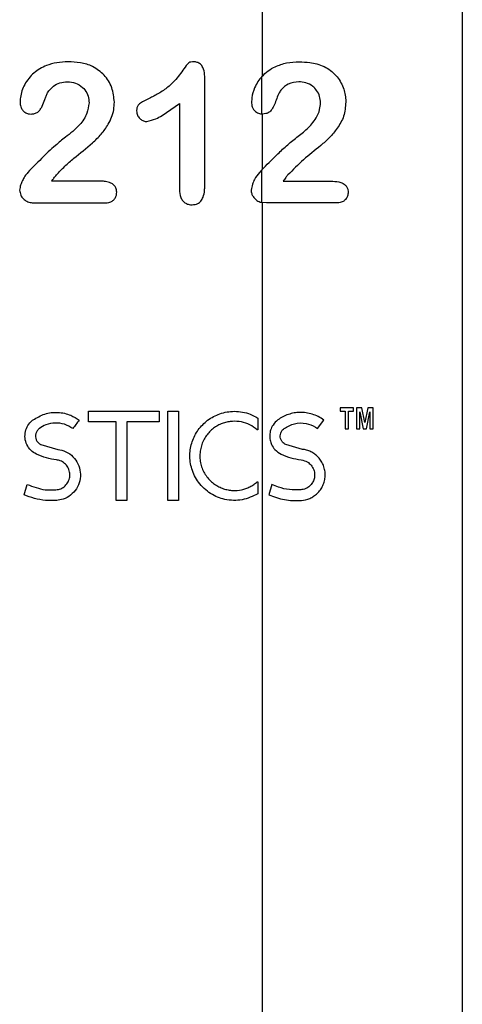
# Paper-space layout '1012-790 Hybird Padfoot' of a CAD drawing. Header units: millimetres. Extents: x 51 to 2966, y 67 to 3970.
# Tile 29 of 115: x 2281 to 2369, y 1669 to 1865. Entities that reach past the tile are written whole.
import ezdxf

# ---------------------------------------------------------------- set-up
doc = ezdxf.new("R2010")
doc.units = ezdxf.units.MM

psp = doc.layouts.new('1012-790 Hybird Padfoot')

# ---------------------------------------------------------------- linework, layer by layer
at = {"color": 7, "linetype": 'Continuous', "lineweight": 25}
for p, q in [((2329.59, 1853.75), (2329.59, 2129.76)), ((2369.38, 2129.76), (2369.38, 1567.07)), ((2318.07, 1831.88), (2318.07, 1853.6)), ((2329.45, 1846.14), (2329.45, 1853.6)), ((2313.03, 1848.23), (2313.03, 1831.11)), ((2329.59, 1846.13), (2329.45, 1846.14)), ((2329.59, 1835.17), (2329.59, 1846.13)), ((2329.45, 1835.02), (2328.95, 1834.51)), ((2329.45, 1828.51), (2329.45, 1835.02)), ((2330.34, 1828.42), (2329.45, 1828.51)), ((2329.59, 1558.92), (2329.59, 1828.48)), ((2294.92, 1784.83), (2294.92, 1786.94)), ((2308.97, 1786.94), (2308.97, 1784.83)), ((2310.73, 1769.2), (2310.73, 1786.94)), ((2310.73, 1786.94), (2312.83, 1786.94)), ((2312.83, 1786.94), (2312.83, 1769.2)), ((2345.07, 1787.65), (2345.07, 1786.94)), ((2347.7, 1787.65), (2345.07, 1787.65)), ((2345.07, 1786.94), (2346.05, 1786.94)), ((2346.05, 1786.94), (2346.05, 1783.43)), ((2346.71, 1786.94), (2347.7, 1786.94)), ((2346.71, 1783.43), (2346.71, 1786.94)), ((2347.7, 1786.94), (2347.7, 1787.65)), ((2348.3, 1787.65), (2348.3, 1783.43)), ((2349.39, 1787.65), (2348.3, 1787.65)), ((2348.96, 1786.81), (2349.63, 1783.43)), ((2348.96, 1783.43), (2348.96, 1786.81)), ((2349.97, 1784.72), (2349.39, 1787.65)), ((2350.56, 1787.65), (2349.97, 1784.72)), ((2350.3, 1783.43), (2350.98, 1786.81)), ((2351.64, 1787.65), (2350.56, 1787.65)), ((2350.98, 1786.81), (2350.98, 1783.43)), ((2351.64, 1783.43), (2351.64, 1787.65)), ((2300.41, 1784.83), (2294.92, 1784.83)), ((2300.41, 1769.2), (2300.41, 1784.83)), ((2308.97, 1784.83), (2302.52, 1784.83)), ((2302.52, 1784.83), (2302.52, 1769.2)), ((2328.65, 1785.61), (2328.65, 1783.24)), ((2340.54, 1783.49), (2341.81, 1785.18)), ((2328.65, 1783.24), (2328.53, 1783.24)), ((2346.05, 1783.43), (2346.71, 1783.43)), ((2349.63, 1783.43), (2350.3, 1783.43)), ((2350.98, 1783.43), (2351.64, 1783.43)), ((2285.44, 1780.32), (2288.77, 1779.37)), ((2337.53, 1779.37), (2334.2, 1780.32)), ((2282.07, 1770.34), (2282.68, 1772.38)), ((2328.65, 1772.9), (2328.65, 1770.53)), ((2331.44, 1772.38), (2330.83, 1770.34)), ((2302.52, 1769.2), (2300.41, 1769.2)), ((2312.83, 1769.2), (2310.73, 1769.2))]:
    psp.add_line(p, q, dxfattribs=at)
for points, knots in [([(2290.8, 1856.52), (2290.07, 1856.48), (2288.61, 1856.41), (2286.26, 1855.78), (2283.92, 1854.41), (2282.11, 1852.15), (2281.36, 1850.02), (2281.3, 1848.8), (2281.28, 1848.5)], [0, 0, 0, 0, 0.157967, 0.31521, 0.526499, 0.738868, 0.934318, 1, 1, 1, 1]), ([(2295.74, 1855.59), (2295.34, 1855.75), (2294.56, 1856.07), (2292.9, 1856.44), (2291.64, 1856.49), (2290.8, 1856.52)], [0, 0, 0, 0, 0.250764, 0.501999, 1, 1, 1, 1]), ([(2315.91, 1856.52), (2315.71, 1856.51), (2315.38, 1856.5), (2314.91, 1856.37), (2314.36, 1855.8), (2313.44, 1854.41), (2312.03, 1852.58), (2310.09, 1850.93), (2308.51, 1849.98), (2307.54, 1849.51), (2307.25, 1849.37)], [0, 0, 0, 0, 0.055584, 0.09168, 0.12837, 0.260378, 0.524401, 0.72099, 0.917895, 1, 1, 1, 1]), ([(2318.07, 1853.6), (2318.04, 1854.09), (2317.99, 1854.87), (2317.5, 1855.79), (2316.92, 1856.32), (2316.34, 1856.49), (2316.01, 1856.51), (2315.91, 1856.52)], [0, 0, 0, 0, 0.343129, 0.539809, 0.737679, 0.916028, 1, 1, 1, 1]), ([(2329.45, 1853.6), (2329.85, 1853.99), (2330.66, 1854.78), (2332.31, 1855.69), (2334.37, 1856.41), (2336.06, 1856.48), (2336.91, 1856.52)], [0, 0, 0, 0, 0.198903, 0.403248, 0.696632, 1, 1, 1, 1]), ([(2336.91, 1856.52), (2337.6, 1856.5), (2338.76, 1856.46), (2340.43, 1856.15), (2341.37, 1855.78), (2341.85, 1855.59)], [0, 0, 0, 0, 0.424169, 0.709578, 1, 1, 1, 1]), ([(2300.06, 1848.49), (2299.95, 1849.46), (2299.74, 1851.41), (2298.19, 1854.03), (2296.55, 1855.07), (2295.74, 1855.59)], [0, 0, 0, 0, 0.335591, 0.672724, 1, 1, 1, 1]), ([(2341.85, 1855.59), (2342.27, 1855.35), (2343.11, 1854.87), (2344.53, 1853.57), (2345.72, 1851.56), (2346.15, 1849.62), (2346.17, 1848.64), (2346.17, 1848.49)], [0, 0, 0, 0, 0.177186, 0.35381, 0.673717, 0.948996, 1, 1, 1, 1]), ([(2286.77, 1850.36), (2287.13, 1850.83), (2287.78, 1851.68), (2289.21, 1852.44), (2290.19, 1852.52), (2290.69, 1852.56)], [0, 0, 0, 0, 0.374949, 0.681302, 1, 1, 1, 1]), ([(2290.69, 1852.56), (2291.23, 1852.51), (2292.33, 1852.4), (2293.71, 1851.56), (2294.62, 1850.36), (2294.99, 1849.24), (2295.01, 1848.55), (2295.02, 1848.33)], [0, 0, 0, 0, 0.242227, 0.48678, 0.695192, 0.901642, 1, 1, 1, 1]), ([(2329.45, 1853.6), (2329.18, 1853.27), (2328.64, 1852.61), (2327.89, 1851.21), (2327.45, 1849.78), (2327.41, 1848.78), (2327.39, 1848.5)], [0, 0, 0, 0, 0.250136, 0.508847, 0.863025, 1, 1, 1, 1]), ([(2336.8, 1852.56), (2336.08, 1852.47), (2334.8, 1852.32), (2333.54, 1851.3), (2333.04, 1850.58), (2332.88, 1850.36)], [0, 0, 0, 0, 0.474359, 0.839926, 1, 1, 1, 1]), ([(2341.13, 1848.33), (2341.09, 1848.78), (2341.02, 1849.67), (2340.42, 1850.82), (2339.48, 1851.8), (2338.22, 1852.44), (2337.27, 1852.52), (2336.8, 1852.56)], [0, 0, 0, 0, 0.178794, 0.35911, 0.525458, 0.766744, 1, 1, 1, 1]), ([(2281.28, 1848.5), (2281.31, 1848.18), (2281.35, 1847.63), (2281.71, 1846.92), (2282.24, 1846.45), (2282.85, 1846.16), (2283.29, 1846.14), (2283.48, 1846.13)], [0, 0, 0, 0, 0.256739, 0.446, 0.635596, 0.83725, 1, 1, 1, 1]), ([(2283.48, 1846.13), (2283.72, 1846.14), (2283.95, 1846.15), (2284.29, 1846.24), (2284.41, 1846.29), (2284.62, 1846.39), (2284.72, 1846.45), (2284.91, 1846.59), (2285, 1846.68), (2285.16, 1846.85), (2285.23, 1846.95), (2285.44, 1847.25), (2285.56, 1847.46), (2285.89, 1848.1), (2286.05, 1848.56), (2286.3, 1849.24), (2286.38, 1849.47), (2286.51, 1849.81), (2286.56, 1849.92), (2286.66, 1850.14), (2286.71, 1850.25), (2286.77, 1850.36)], [0, 0, 0, 0, 0.125, 0.125, 0.1875, 0.1875, 0.25, 0.25, 0.3125, 0.3125, 0.375, 0.375, 0.5, 0.5, 0.75, 0.75, 0.875, 0.875, 0.9375, 0.9375, 1, 1, 1, 1]), ([(2288.51, 1833.99), (2289.06, 1834.58), (2290.15, 1835.76), (2292.62, 1837.82), (2295.15, 1839.83), (2297.48, 1842.07), (2299.05, 1844.22), (2299.97, 1846.45), (2300.04, 1847.98), (2300.06, 1848.49)], [0, 0, 0, 0, 0.126397, 0.253079, 0.504349, 0.63196, 0.759391, 0.921312, 1, 1, 1, 1]), ([(2307.25, 1849.37), (2306.72, 1849.1), (2305.91, 1848.7), (2304.94, 1848.13), (2304.56, 1847.49), (2304.51, 1847.05), (2304.5, 1846.79), (2304.5, 1846.75)], [0, 0, 0, 0, 0.446083, 0.680811, 0.812033, 0.971293, 1, 1, 1, 1]), ([(2327.39, 1848.5), (2327.42, 1848.18), (2327.46, 1847.63), (2327.79, 1846.99), (2328.27, 1846.5), (2328.85, 1846.19), (2329.28, 1846.15), (2329.45, 1846.14)], [0, 0, 0, 0, 0.231108, 0.388434, 0.545334, 0.821992, 1, 1, 1, 1]), ([(2332.88, 1850.36), (2332.71, 1849.98), (2332.38, 1849.21), (2331.99, 1848.03), (2331.48, 1847.08), (2330.89, 1846.42), (2330.24, 1846.17), (2329.81, 1846.14), (2329.59, 1846.13)], [0, 0, 0, 0, 0.1980172, 0.396586, 0.5824342, 0.7213973, 0.86033, 1, 1, 1, 1]), ([(2346.17, 1848.49), (2346.09, 1847.54), (2345.92, 1845.64), (2344.54, 1843.29), (2342.93, 1841.39), (2340.61, 1839.33), (2337.67, 1837.09), (2335.64, 1835.02), (2334.62, 1833.99)], [0, 0, 0, 0, 0.135709, 0.272017, 0.39523, 0.519034, 0.75988, 1, 1, 1, 1]), ([(2295.02, 1848.33), (2294.92, 1847.64), (2294.7, 1846.03), (2293, 1843.6), (2291.29, 1842.27), (2290.3, 1841.5)], [0, 0, 0, 0, 0.241456, 0.561313, 1, 1, 1, 1]), ([(2304.5, 1846.75), (2304.53, 1846.45), (2304.6, 1845.9), (2305.09, 1845.24), (2305.68, 1844.78), (2306.2, 1844.65), (2306.48, 1844.63), (2306.53, 1844.63)], [0, 0, 0, 0, 0.269364, 0.507578, 0.731669, 0.95052, 1, 1, 1, 1]), ([(2306.53, 1844.63), (2307.14, 1844.79), (2308.66, 1845.18), (2310.76, 1846.61), (2312.27, 1847.69), (2313.03, 1848.23)], [0, 0, 0, 0, 0.246837, 0.621378, 1, 1, 1, 1]), ([(2336.42, 1841.5), (2337.11, 1842.03), (2338.51, 1843.09), (2340.12, 1844.96), (2341, 1846.82), (2341.09, 1847.89), (2341.13, 1848.33)], [0, 0, 0, 0, 0.3269338, 0.6559318, 0.8600195, 1, 1, 1, 1]), ([(2290.3, 1841.5), (2289.64, 1840.97), (2287.97, 1839.62), (2285.51, 1837.25), (2283.73, 1835.42), (2282.84, 1834.51)], [0, 0, 0, 0, 0.249128, 0.623988, 1, 1, 1, 1]), ([(2329.45, 1835.02), (2330.41, 1836), (2331.98, 1837.59), (2334.31, 1839.8), (2335.71, 1840.93), (2336.42, 1841.5)], [0, 0, 0, 0, 0.444901, 0.722118, 1, 1, 1, 1]), ([(2282.84, 1834.51), (2282.63, 1834.25), (2282.21, 1833.75), (2281.76, 1832.88), (2281.35, 1831.98), (2281.25, 1831.33), (2281.2, 1831)], [0, 0, 0, 0, 0.250788, 0.501364, 0.746489, 1, 1, 1, 1]), ([(2287.57, 1832.74), (2287.72, 1832.96), (2287.94, 1833.28), (2288.26, 1833.69), (2288.43, 1833.89), (2288.51, 1833.99)], [0, 0, 0, 0, 0.499046, 0.749386, 1, 1, 1, 1]), ([(2328.95, 1834.51), (2328.61, 1834.06), (2328.08, 1833.36), (2327.51, 1832.14), (2327.38, 1831.39), (2327.31, 1831)], [0, 0, 0, 0, 0.461476, 0.72377, 1, 1, 1, 1]), ([(2334.62, 1833.99), (2334.48, 1833.81), (2334.24, 1833.53), (2333.93, 1833.11), (2333.77, 1832.87), (2333.69, 1832.74)], [0, 0, 0, 0, 0.441859, 0.72075, 1, 1, 1, 1]), ([(2281.2, 1831), (2281.25, 1830.64), (2281.33, 1829.99), (2281.91, 1829.23), (2282.62, 1828.7), (2283.43, 1828.46), (2283.98, 1828.43), (2284.23, 1828.42)], [0, 0, 0, 0, 0.23256, 0.430687, 0.624965, 0.832575, 1, 1, 1, 1]), ([(2297.49, 1832.74), (2295.84, 1832.74), (2292.52, 1832.74), (2289.23, 1832.74), (2287.57, 1832.74)], [0, 0, 0, 0, 0.49716, 1, 1, 1, 1]), ([(2300.53, 1830.57), (2300.5, 1830.86), (2300.45, 1831.38), (2299.98, 1832.01), (2299.29, 1832.49), (2298.4, 1832.72), (2297.77, 1832.74), (2297.49, 1832.74)], [0, 0, 0, 0, 0.211045, 0.361499, 0.544618, 0.804776, 1, 1, 1, 1]), ([(2313.03, 1831.11), (2313.07, 1830.55), (2313.12, 1829.73), (2313.68, 1828.81), (2314.27, 1828.33), (2314.92, 1828.09), (2315.34, 1828.07), (2315.53, 1828.06)], [0, 0, 0, 0, 0.355149, 0.524535, 0.694191, 0.86321, 1, 1, 1, 1]), ([(2315.53, 1828.06), (2315.94, 1828.1), (2316.58, 1828.16), (2317.33, 1828.78), (2317.83, 1829.68), (2318.05, 1830.77), (2318.06, 1831.56), (2318.07, 1831.88)], [0, 0, 0, 0, 0.243384, 0.389019, 0.566276, 0.822668, 1, 1, 1, 1]), ([(2327.31, 1831), (2327.33, 1830.76), (2327.38, 1830.28), (2327.72, 1829.6), (2328.29, 1828.97), (2328.92, 1828.63), (2329.33, 1828.54), (2329.45, 1828.51)], [0, 0, 0, 0, 0.169303, 0.339865, 0.567566, 0.880106, 1, 1, 1, 1]), ([(2333.69, 1832.74), (2335.24, 1832.74), (2338.36, 1832.74), (2341.85, 1832.74), (2343.6, 1832.74)], [0, 0, 0, 0, 0.496975, 1, 1, 1, 1]), ([(2343.6, 1832.74), (2344.13, 1832.72), (2344.97, 1832.68), (2345.94, 1832.17), (2346.41, 1831.6), (2346.62, 1831.07), (2346.64, 1830.72), (2346.64, 1830.57)], [0, 0, 0, 0, 0.390765, 0.630777, 0.764153, 0.897981, 1, 1, 1, 1]), ([(2298.12, 1828.42), (2298.48, 1828.44), (2299.07, 1828.48), (2299.8, 1828.86), (2300.23, 1829.37), (2300.49, 1829.96), (2300.52, 1830.37), (2300.53, 1830.57)], [0, 0, 0, 0, 0.299148, 0.479209, 0.659617, 0.84345, 1, 1, 1, 1]), ([(2346.64, 1830.57), (2346.62, 1830.3), (2346.57, 1829.77), (2346.17, 1829.12), (2345.57, 1828.64), (2344.89, 1828.45), (2344.42, 1828.43), (2344.23, 1828.42)], [0, 0, 0, 0, 0.203298, 0.408939, 0.590492, 0.831761, 1, 1, 1, 1]), ([(2284.23, 1828.42), (2286.49, 1828.42), (2291.07, 1828.42), (2295.75, 1828.42), (2298.12, 1828.42)], [0, 0, 0, 0, 0.49438, 1, 1, 1, 1]), ([(2344.23, 1828.42), (2341.75, 1828.42), (2338.01, 1828.42), (2333.49, 1828.42), (2331.39, 1828.42), (2330.34, 1828.42)], [0, 0, 0, 0, 0.493536, 0.746769, 1, 1, 1, 1]), ([(2283.87, 1785.22), (2284.63, 1785.67), (2286.14, 1786.58), (2288.81, 1786.85), (2291.21, 1786.36), (2292.51, 1785.53), (2293.06, 1785.18)], [0, 0, 0, 0, 0.268357, 0.536794, 0.80253, 1, 1, 1, 1]), ([(2294.92, 1786.94), (2297.27, 1786.94), (2302.03, 1786.94), (2306.64, 1786.94), (2308.97, 1786.94)], [0, 0, 0, 0, 0.494177, 1, 1, 1, 1]), ([(2328.65, 1770.53), (2327.64, 1770.04), (2326.13, 1769.31), (2323.82, 1769.15), (2321.7, 1769.39), (2319.65, 1770.2), (2317.93, 1771.52), (2316.52, 1773.09), (2315.37, 1775.36), (2314.97, 1778.23), (2315.45, 1780.96), (2316.71, 1783.38), (2318.65, 1785.33), (2321.17, 1786.64), (2324.14, 1787.11), (2326.72, 1786.66), (2328.15, 1785.88), (2328.65, 1785.61)], [0, 0, 0, 0, 0.103762, 0.154174, 0.204536, 0.28599, 0.327167, 0.368306, 0.438947, 0.503071, 0.56554, 0.628997, 0.695647, 0.768368, 0.851103, 0.948312, 1, 1, 1, 1]), ([(2341.81, 1785.18), (2341.08, 1785.73), (2340.3, 1786.12), (2339.07, 1786.5), (2338.66, 1786.59), (2337.85, 1786.71), (2337.44, 1786.73), (2336.64, 1786.72), (2336.24, 1786.68), (2335.47, 1786.54), (2335.09, 1786.44), (2334.35, 1786.19), (2333.98, 1786.04), (2333.29, 1785.67), (2332.95, 1785.46), (2332.63, 1785.22)], [0, 0, 0, 0, 0.25, 0.25, 0.375, 0.375, 0.5, 0.5, 0.625, 0.625, 0.75, 0.75, 0.875, 0.875, 1, 1, 1, 1]), ([(2284.55, 1778.41), (2284.15, 1778.64), (2283.37, 1779.11), (2282.57, 1780.27), (2282.2, 1781.59), (2282.29, 1782.94), (2282.79, 1784.16), (2283.41, 1784.87), (2283.81, 1785.18), (2283.87, 1785.22)], [0, 0, 0, 0, 0.168423, 0.336967, 0.501914, 0.660432, 0.81568, 0.972867, 1, 1, 1, 1]), ([(2291.79, 1783.49), (2291.25, 1783.82), (2290.17, 1784.48), (2288.27, 1784.71), (2286.51, 1784.39), (2285.55, 1783.79), (2285.12, 1783.53)], [0, 0, 0, 0, 0.262076, 0.524092, 0.787812, 1, 1, 1, 1]), ([(2328.53, 1783.24), (2328.07, 1783.65), (2327.57, 1783.98), (2326.51, 1784.5), (2325.95, 1784.7), (2324.79, 1784.93), (2324.2, 1784.98), (2323.29, 1784.93), (2322.98, 1784.89), (2322.37, 1784.77), (2322.07, 1784.69), (2321.47, 1784.49), (2321.17, 1784.37), (2320.59, 1784.07), (2320.3, 1783.9), (2319.75, 1783.51), (2319.48, 1783.3), (2318.98, 1782.82), (2318.74, 1782.55), (2318.31, 1781.99), (2318.11, 1781.69), (2317.85, 1781.21), (2317.77, 1781.04), (2317.62, 1780.7), (2317.55, 1780.53), (2317.36, 1780), (2317.27, 1779.64), (2317.17, 1779.08), (2317.14, 1778.89), (2317.11, 1778.51), (2317.1, 1778.32), (2317.09, 1777.74), (2317.12, 1777.36), (2317.24, 1776.61), (2317.33, 1776.24), (2317.57, 1775.52), (2317.72, 1775.17), (2318.07, 1774.52), (2318.27, 1774.2), (2318.71, 1773.62), (2318.95, 1773.35), (2319.46, 1772.86), (2319.74, 1772.63), (2320.3, 1772.24), (2320.59, 1772.07), (2321.18, 1771.77), (2321.49, 1771.64), (2322.1, 1771.44), (2322.4, 1771.36), (2323.02, 1771.24), (2323.33, 1771.2), (2324.24, 1771.16), (2324.84, 1771.21), (2325.7, 1771.39), (2325.99, 1771.47), (2326.54, 1771.66), (2326.8, 1771.78), (2327.32, 1772.04), (2327.58, 1772.18), (2328.07, 1772.51), (2328.31, 1772.7), (2328.53, 1772.9)], [0, 0, 0, 0, 0.0625, 0.0625, 0.125, 0.125, 0.1875, 0.1875, 0.21875, 0.21875, 0.25, 0.25, 0.28125, 0.28125, 0.3125, 0.3125, 0.34375, 0.34375, 0.375, 0.375, 0.40625, 0.40625, 0.421875, 0.421875, 0.4375, 0.4375, 0.46875, 0.46875, 0.484375, 0.484375, 0.5, 0.5, 0.53125, 0.53125, 0.5625, 0.5625, 0.59375, 0.59375, 0.625, 0.625, 0.65625, 0.65625, 0.6875, 0.6875, 0.71875, 0.71875, 0.75, 0.75, 0.78125, 0.78125, 0.8125, 0.8125, 0.875, 0.875, 0.90625, 0.90625, 0.9375, 0.9375, 0.96875, 0.96875, 1, 1, 1, 1]), ([(2332.63, 1785.22), (2332.28, 1784.92), (2331.69, 1784.39), (2331.17, 1783.3), (2330.97, 1782.24), (2331.05, 1781.21), (2331.4, 1780.19), (2332.11, 1779.12), (2332.86, 1778.67), (2333.3, 1778.41)], [0, 0, 0, 0, 0.182712, 0.316091, 0.427486, 0.539202, 0.644856, 0.792222, 1, 1, 1, 1]), ([(2333.88, 1783.53), (2334.54, 1783.9), (2335.89, 1784.67), (2338.11, 1784.67), (2339.69, 1784.1), (2340.4, 1783.59), (2340.54, 1783.49)], [0, 0, 0, 0, 0.327999, 0.6623, 0.933289, 1, 1, 1, 1]), ([(2285.12, 1783.53), (2284.97, 1783.39), (2284.66, 1783.11), (2284.4, 1782.52), (2284.33, 1781.89), (2284.48, 1781.28), (2284.81, 1780.75), (2285.17, 1780.45), (2285.4, 1780.34), (2285.44, 1780.32)], [0, 0, 0, 0, 0.1614961, 0.3231079, 0.4820461, 0.6394792, 0.7987202, 0.9620665, 1, 1, 1, 1]), ([(2334.2, 1780.32), (2333.97, 1780.46), (2333.61, 1780.68), (2333.25, 1781.25), (2333.1, 1781.79), (2333.12, 1782.33), (2333.28, 1782.84), (2333.54, 1783.25), (2333.78, 1783.44), (2333.88, 1783.53)], [0, 0, 0, 0, 0.225219, 0.36427, 0.504304, 0.623478, 0.736125, 0.890178, 1, 1, 1, 1]), ([(2288.53, 1777.28), (2287.85, 1777.38), (2286.47, 1777.6), (2285.19, 1778.14), (2284.55, 1778.41)], [0, 0, 0, 0, 0.493135, 1, 1, 1, 1]), ([(2288.77, 1779.37), (2289.34, 1779.25), (2290.47, 1779.01), (2291.89, 1777.96), (2292.9, 1776.53), (2293.38, 1774.84), (2293.26, 1773.09), (2292.58, 1771.48), (2291.41, 1770.2), (2290, 1769.41), (2289.01, 1769.26), (2288.58, 1769.2)], [0, 0, 0, 0, 0.114998, 0.230022, 0.344461, 0.458626, 0.572691, 0.68661, 0.800207, 0.913319, 1, 1, 1, 1]), ([(2333.3, 1778.41), (2333.93, 1778.14), (2335.2, 1777.61), (2336.59, 1777.39), (2337.29, 1777.28)], [0, 0, 0, 0, 0.495717, 1, 1, 1, 1]), ([(2337.34, 1769.2), (2337.9, 1769.24), (2338.45, 1769.37), (2339.25, 1769.72), (2339.51, 1769.86), (2340.01, 1770.19), (2340.25, 1770.38), (2340.7, 1770.8), (2340.91, 1771.05), (2341.29, 1771.57), (2341.45, 1771.84), (2341.73, 1772.44), (2341.84, 1772.77), (2342, 1773.42), (2342.05, 1773.76), (2342.07, 1774.45), (2342.05, 1774.8), (2341.94, 1775.47), (2341.85, 1775.81), (2341.6, 1776.44), (2341.45, 1776.74), (2341.1, 1777.3), (2340.9, 1777.56), (2340.46, 1778.03), (2340.22, 1778.24), (2339.72, 1778.6), (2339.46, 1778.76), (2338.92, 1779.02), (2338.64, 1779.13), (2338.09, 1779.29), (2337.81, 1779.34), (2337.53, 1779.37)], [0, 0, 0, 0, 0.125, 0.125, 0.1875, 0.1875, 0.25, 0.25, 0.3125, 0.3125, 0.375, 0.375, 0.4375, 0.4375, 0.5, 0.5, 0.5625, 0.5625, 0.625, 0.625, 0.6875, 0.6875, 0.75, 0.75, 0.8125, 0.8125, 0.875, 0.875, 0.9375, 0.9375, 1, 1, 1, 1]), ([(2288.42, 1771.3), (2288.76, 1771.36), (2289.42, 1771.47), (2290.28, 1772.06), (2290.9, 1772.87), (2291.22, 1773.84), (2291.2, 1774.86), (2290.85, 1775.82), (2290.19, 1776.61), (2289.38, 1777.11), (2288.79, 1777.23), (2288.53, 1777.28)], [0, 0, 0, 0, 0.114343, 0.228726, 0.342222, 0.455287, 0.56847, 0.681975, 0.795864, 0.91025, 1, 1, 1, 1]), ([(2337.29, 1777.28), (2337.71, 1777.18), (2338.42, 1777.01), (2339.29, 1776.26), (2339.82, 1775.37), (2340, 1774.39), (2339.89, 1773.5), (2339.54, 1772.7), (2338.97, 1772.01), (2338.16, 1771.47), (2337.52, 1771.36), (2337.18, 1771.3)], [0, 0, 0, 0, 0.156941, 0.270282, 0.384283, 0.482297, 0.570814, 0.65989, 0.757066, 0.868499, 1, 1, 1, 1]), ([(2282.68, 1772.38), (2283.87, 1771.93), (2285.71, 1771.23), (2287.71, 1771.28), (2288.42, 1771.3)], [0, 0, 0, 0, 0.641831, 1, 1, 1, 1]), ([(2337.18, 1771.3), (2336.42, 1771.29), (2334.89, 1771.26), (2332.97, 1771.71), (2331.87, 1772.19), (2331.44, 1772.38)], [0, 0, 0, 0, 0.373512, 0.757056, 1, 1, 1, 1]), ([(2288.58, 1769.2), (2287.84, 1769.18), (2286.34, 1769.14), (2284.13, 1769.53), (2282.75, 1770.07), (2282.07, 1770.34)], [0, 0, 0, 0, 0.328746, 0.667477, 1, 1, 1, 1]), ([(2330.83, 1770.34), (2331.81, 1769.89), (2332.85, 1769.57), (2334.48, 1769.27), (2335.03, 1769.21), (2336.17, 1769.15), (2336.75, 1769.15), (2337.34, 1769.2)], [0, 0, 0, 0, 0.5, 0.5, 0.75, 0.75, 1, 1, 1, 1])]:
    psp.add_open_spline(points, degree=3, knots=knots, dxfattribs=at)
for points in [[(2293.06, 1785.18), (2292.63, 1784.62), (2292.21, 1784.06), (2291.79, 1783.49)], [(2348.3, 1783.43), (2348.52, 1783.43), (2348.74, 1783.43), (2348.96, 1783.43)], [(2328.53, 1772.9), (2328.57, 1772.9), (2328.61, 1772.9), (2328.65, 1772.9)]]:
    psp.add_open_spline(points, degree=3, dxfattribs=at)

doc.saveas('drawing.dxf')
